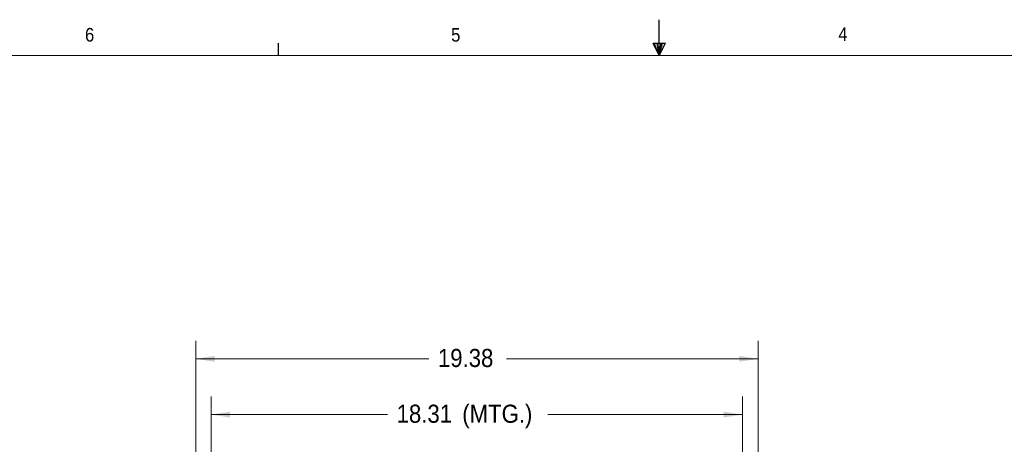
# Model space of a CAD drawing. Header units: inches. Extents: x 0 to 109, y 0 to 85.
# Tile 31 of 60: x 33 to 67, y 70 to 85. Entities that reach past the tile are written whole.
import ezdxf

# ---------------------------------------------------------------- set-up
doc = ezdxf.new("R2010")
doc.units = ezdxf.units.IN
doc.header["$MEASUREMENT"] = 0
doc.layers.add('FORMAT', color=7, linetype='Continuous')
doc.styles.add('SLDTEXTSTYLE0', font='GOTHIC.TTF', dxfattribs={"width": 0.913})
doc.dimstyles.new('SLDDIMSTYLE0', dxfattribs={"dimtxt": 0.625, "dimasz": 0.65, "dimexe": 0, "dimexo": 0.0625, "dimgap": 0.15625, "dimtad": 0, "dimtih": 1, "dimtoh": 1, "dimrnd": 1e-09, "dimzin": 12, "dimdsep": 46, "dimtxsty": 'SLDTEXTSTYLE0', "dimsah": 1, "dimcen": 0.09, "dimadec": 0, "dimazin": 3, "dimtfac": 1, "dimtofl": 0, "dimtmove": 0, "dimatfit": 3, "dimfxl": 1, "dimfrac": 2, "dimtolj": 1, "dimtzin": 12, "dimarcsym": 0})

# ---------------------------------------------------------------- blocks, each defined once
blk = doc.blocks.new('_D')
at = {"color": 7, "linetype": 'Continuous', "lineweight": 0, "ltscale": 5}
for p, q in [((39.676, 61.788), (39.676, 71.546)), ((57.988, 61.788), (57.988, 71.546)), ((39.676, 70.921), (45.752, 70.921)), ((57.988, 70.921), (51.276, 70.921))]:
    blk.add_line(p, q, dxfattribs=at)
for points in [[(39.676, 70.921), (40.326, 70.821), (40.326, 71.021)], [(57.988, 70.921), (57.338, 71.021), (57.338, 70.821)]]:
    blk.add_solid(points, dxfattribs=at)
at = {"color": 7, "linetype": 'Continuous', "lineweight": 0, "ltscale": 5, "char_height": 0.625, "attachment_point": 1, "style": 'SLDTEXTSTYLE0'}
for s, insert in [('18.31', (46.065, 71.264)), (' (MTG.)', (48.115, 71.264))]:
    blk.add_mtext(s, dxfattribs=dict(at, insert=insert))
blk = doc.blocks.new('_D_1')
at = {"color": 7, "linetype": 'Continuous', "lineweight": 0, "ltscale": 5}
for p, q in [((39.145, 66.153), (39.145, 73.47)), ((58.52, 66.153), (58.52, 73.47)), ((39.145, 72.845), (47.176, 72.845)), ((58.52, 72.845), (49.852, 72.845))]:
    blk.add_line(p, q, dxfattribs=at)
for points in [[(39.145, 72.845), (39.795, 72.745), (39.795, 72.945)], [(58.52, 72.845), (57.87, 72.945), (57.87, 72.745)]]:
    blk.add_solid(points, dxfattribs=at)
at = {"color": 7, "linetype": 'Continuous', "lineweight": 0, "ltscale": 5, "insert": (47.489, 73.187), "char_height": 0.625, "attachment_point": 1, "style": 'SLDTEXTSTYLE0'}
blk.add_mtext('19.38', dxfattribs=at)

msp = doc.modelspace()

# ---------------------------------------------------------------- linework, layer by layer
at = {"layer": 'FORMAT', "ltscale": 5}
for p, q in [((55.1144, 83.303), (55.1144, 84.5415)), ((41.9894, 83.303), (41.9894, 83.727)), ((54.9045, 83.7311), (55.335, 83.7311)), ((55.1144, 83.303), (54.9045, 83.7311)), ((55.1144, 83.303), (54.9454, 83.7311)), ((55.1144, 83.303), (55.0428, 83.7311)), ((55.1144, 83.303), (55.1791, 83.7311)), ((55.1144, 83.303), (55.2298, 83.7311)), ((55.1144, 83.303), (55.335, 83.7311))]:
    msp.add_line(p, q, dxfattribs=at)
at = {"layer": 'FORMAT', "lineweight": 0, "ltscale": 5}
msp.add_line((2.6144, 83.303), (107.6144, 83.303), dxfattribs=at)

# ---------------------------------------------------------------- texts
at = {"layer": 'FORMAT', "color": 7, "ltscale": 5, "char_height": 0.4688, "attachment_point": 1, "style": 'SLDTEXTSTYLE0'}
for s, insert in [('6', (35.327, 84.2555)), ('5', (47.9428, 84.2528)), ('4', (61.2858, 84.2805))]:
    msp.add_mtext(s, dxfattribs=dict(at, insert=insert))

# ---------------------------------------------------------------- dimensions: what is measured, and where the dimension line sits
at = {"color": 7, "linetype": 'Continuous', "lineweight": 0, "ltscale": 5}
dim = msp.add_linear_dim(base=(58.5198307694, 72.8447668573), p1=(39.1448307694, 65.9030534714), p2=(58.5198307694, 65.9030534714), dimstyle='SLDDIMSTYLE0', dxfattribs=at)
dim.commit()
dim.dimension.update_dxf_attribs({"geometry": '_D_1', "text_midpoint": (48.5142185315, 72.8447668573), "dimtype": 160})
dim = msp.add_linear_dim(base=(57.9883, 70.921), p1=(39.6763, 61.5381), p2=(57.9883, 61.5381), text='<> (MTG.)', dimstyle='SLDDIMSTYLE0', dxfattribs=at)
dim.commit()
dim.dimension.update_dxf_attribs({"geometry": '_D', "text_midpoint": (48.5142, 70.921), "dimtype": 160})

doc.saveas('drawing.dxf')
